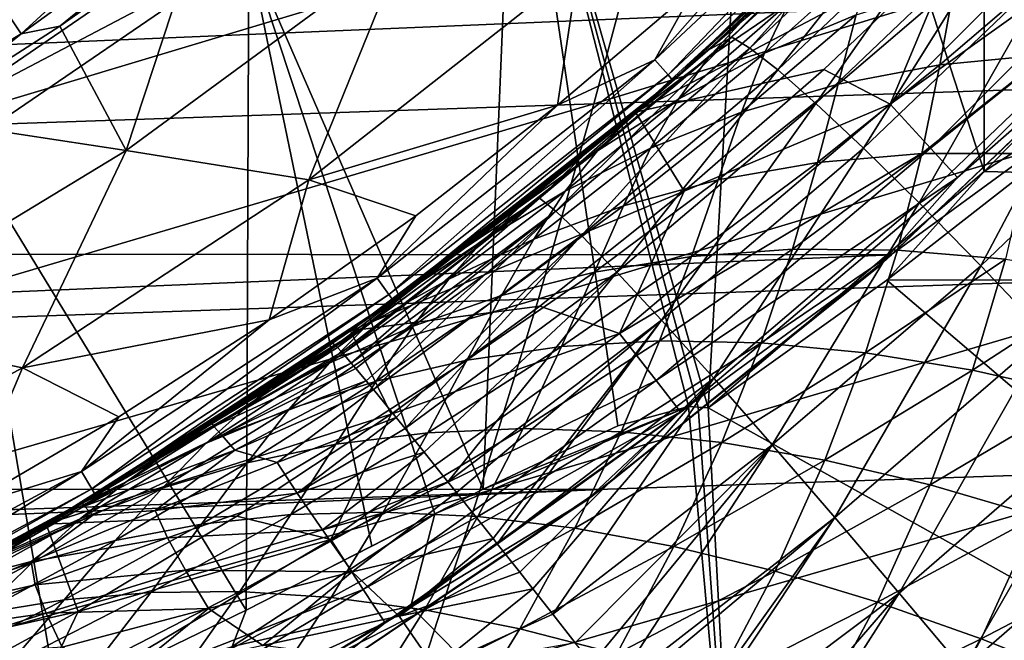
# Model space of a CAD drawing. Header units: metres. Extents: x -24 to 127, y -24 to 24.
# Tile 52 of 151: x 11.09 to 16.46, y -20.12 to -16.74. Entities that reach past the tile are written whole.
import ezdxf

# ---------------------------------------------------------------- set-up
doc = ezdxf.new("R2010")
doc.units = ezdxf.units.M
doc.layers.add('solid_12_381_051_XXX', color=7, linetype='CONTINUOUS')

msp = doc.modelspace()

# ---------------------------------------------------------------- linework, layer by layer
at = {"layer": 'solid_12_381_051_XXX'}
for points in [[(16.34893, -17.569315, 115.500305), (16.349493, -12.367023, 115.500305), (15.133456, -13.827054, 115.500305)], [(16.34893, -17.569315, 115.500305), (17.731642, -16.17366, 115.500305), (16.349493, -12.367023, 115.500305)], [(14.845093, -18.857975, 115.500305), (15.133456, -13.827054, 115.500305), (13.792089, -15.166664, 115.500305)], [(14.845093, -18.857975, 115.500305), (16.34893, -17.569315, 115.500305), (15.133456, -13.827054, 115.500305)], [(13.620584, -19.30126, 115.500305), (13.792089, -15.166664, 115.500305), (12.342207, -16.368656, 115.500305)], [(13.620584, -19.30126, 115.500305), (14.352524, -18.955547, 115.500305), (13.792089, -15.166664, 115.500305)], [(14.791422, -18.854538, 115.500305), (14.845093, -18.857975, 115.500305), (13.792089, -15.166664, 115.500305)], [(14.738108, -18.850935, 115.500305), (14.791422, -18.854538, 115.500305), (13.792089, -15.166664, 115.500305)], [(14.352524, -18.955547, 115.500305), (14.738108, -18.850935, 115.500305), (13.792089, -15.166664, 115.500305)], [(11.103058, -16.820414, 141.621948), (10.988771, -16.647278, 142.08902), (12.436785, -15.595234, 142.08902)], [(12.56613, -15.757429, 141.621948), (11.103058, -16.820414, 141.621948), (12.436785, -15.595234, 142.08902)], [(14.555312, -16.960522, 118.090416), (15.960781, -15.645123, 118.090416), (14.626911, -17.043957, 118.200302)], [(15.485597, -15.906488, 118.050301), (15.960781, -15.645123, 118.090416), (14.555312, -16.960522, 118.090416)], [(15.960781, -15.645123, 118.090416), (16.039293, -15.722087, 118.200302), (14.626911, -17.043957, 118.200302)], [(12.56613, -15.757429, 141.621948), (11.313752, -16.778677, 141.120102), (11.103058, -16.820414, 141.621948)], [(12.56613, -15.757429, 141.621948), (12.074043, -16.24015, 141.120102), (11.313752, -16.778677, 141.120102)], [(14.626911, -17.043957, 118.200302), (16.039293, -15.722087, 118.200302), (14.653082, -17.074459, 118.350304)], [(16.039293, -15.722087, 118.200302), (16.067991, -15.750227, 118.350304), (14.653082, -17.074459, 118.350304)], [(14.841995, -16.910505, 137.850433), (14.653082, -17.074459, 118.350304), (16.067991, -15.750227, 118.350304)], [(15.486069, -16.322735, 137.791199), (14.841995, -16.910505, 137.850433), (16.067991, -15.750227, 118.350304)], [(15.83666, -17.203199, -0.07612), (17.203199, -15.83666, -0.07612), (16.205669, -16.319649)], [(17.442089, -16.056574, -0.293171), (17.203199, -15.83666, -0.07612), (15.83666, -17.203199, -0.07612)], [(10.195258, -16.466034, 120.789749), (10.477964, -16.92263, 119.06263), (11.994682, -15.883664, 119.06263)], [(11.994682, -15.883664, 119.06263), (10.477964, -16.92263, 119.06263), (12.223015, -16.185919, 117.29406)], [(15.9013, -15.917352), (14.449621, -17.246035), (16.205669, -16.319649)], [(14.843998, -16.908747, 92.96315), (14.449621, -17.246035), (15.9013, -15.917352)], [(14.76996, -16.57403, 118.050301), (15.485597, -15.906488, 118.050301), (14.555312, -16.960522, 118.090416)], [(15.383771, -16.419184, 92.220917), (14.843998, -16.908747, 92.96315), (15.9013, -15.917352)], [(15.964093, -15.903777, 138.257477), (14.974809, -16.838528, 138.368927), (15.486069, -16.322735, 137.791199)], [(15.073112, -16.89723, 138.90625), (14.974809, -16.838528, 138.368927), (15.964093, -15.903777, 138.257477)], [(16.069284, -15.953038, 138.794861), (15.073112, -16.89723, 138.90625), (15.964093, -15.903777, 138.257477)], [(15.225701, -17.016741, 139.442505), (15.073112, -16.89723, 138.90625), (16.069284, -15.953038, 138.794861)], [(16.231739, -16.060396, 139.331223), (15.225701, -17.016741, 139.442505), (16.069284, -15.953038, 138.794861)], [(14.223579, -17.200579, 145.578995), (17.868223, -17.07914, 145.592163), (18.092148, -16.01869, 145.685089)], [(14.505766, -16.136295, 145.669464), (14.223579, -17.200579, 145.578995), (18.092148, -16.01869, 145.685089)], [(15.432933, -17.19919, 139.959442), (15.225701, -17.016741, 139.442505), (16.231739, -16.060396, 139.331223)], [(16.45178, -16.228125, 139.848343), (15.432933, -17.19919, 139.959442), (16.231739, -16.060396, 139.331223)], [(17.442089, -16.056574, -0.293171), (15.83666, -17.203199, -0.07612), (16.056574, -17.442089, -0.293171)], [(17.442089, -16.056574, -0.293171), (16.056574, -17.442089, -0.293171), (17.601591, -16.203405, -0.618042)], [(10.549548, -17.326912, 145.561417), (14.223579, -17.200579, 145.578995), (14.505766, -16.136295, 145.669464)], [(10.885841, -16.259485, 145.648621), (10.549548, -17.326912, 145.561417), (14.505766, -16.136295, 145.669464)], [(10.477964, -16.92263, 119.06263), (10.677434, -17.244665, 117.29406), (12.223015, -16.185919, 117.29406)], [(12.342207, -16.368656, 115.500305), (12.223015, -16.185919, 117.29406), (10.677434, -17.244665, 117.29406)], [(17.389391, -16.886208, 115.638359), (17.731642, -16.17366, 115.500305), (16.34893, -17.569315, 115.500305)], [(11.313752, -16.778677, 141.120102), (12.074043, -16.24015, 141.120102), (11.675242, -17.455334, 119.262741)], [(12.074043, -16.24015, 141.120102), (13.183887, -16.345798, 119.262741), (11.675242, -17.455334, 119.262741)], [(15.614361, -16.206522, 93.182076), (14.843998, -16.908747, 92.96315), (15.383771, -16.419184, 92.220917)], [(15.614361, -16.206522, 93.182076), (15.028146, -16.751167, 93.963264), (14.843998, -16.908747, 92.96315)], [(15.437907, -16.415045, 94.701347), (15.028146, -16.751167, 93.963264), (15.614361, -16.206522, 93.182076)], [(15.691468, -17.442659, 140.438095), (15.432933, -17.19919, 139.959442), (16.45178, -16.228125, 139.848343)], [(16.725832, -16.454624, 140.32724), (15.691468, -17.442659, 140.438095), (16.45178, -16.228125, 139.848343)], [(16.056574, -17.442089, -0.293171), (16.203405, -17.601591, -0.618042), (17.601591, -16.203405, -0.618042)], [(17.601591, -16.203405, -0.618042), (16.203405, -17.601591, -0.618042), (17.24897, -16.687511, -1)], [(12.670801, -17.615946, 118.050301), (11.675242, -17.455334, 119.262741), (13.183887, -16.345798, 119.262741)], [(12.670801, -17.615946, 118.050301), (13.183887, -16.345798, 119.262741), (14.138003, -16.462257, 118.050301)], [(14.449621, -17.246035), (15.475082, -17.013567), (16.205669, -16.319649)], [(14.974809, -16.838528, 138.368927), (14.841995, -16.910505, 137.850433), (15.486069, -16.322735, 137.791199)], [(15.83666, -17.203199, -0.07612), (16.205669, -16.319649), (15.475082, -17.013567)], [(10.788756, -17.43136, 115.500305), (12.342207, -16.368656, 115.500305), (10.677434, -17.244665, 117.29406)], [(12.328782, -19.959341, 115.500305), (12.342207, -16.368656, 115.500305), (10.788756, -17.43136, 115.500305)], [(12.328782, -19.959341, 115.500305), (13.013506, -19.6115, 115.500305), (12.342207, -16.368656, 115.500305)], [(13.356116, -19.43578, 115.500305), (13.620584, -19.30126, 115.500305), (12.342207, -16.368656, 115.500305)], [(13.013506, -19.6115, 115.500305), (13.356116, -19.43578, 115.500305), (12.342207, -16.368656, 115.500305)], [(15.754536, -16.385599, 96.845497), (15.151749, -16.925598, 97.533531), (15.285357, -16.650793, 96.152542)], [(15.652477, -16.715343, 98.184868), (15.151749, -16.925598, 97.533531), (15.754536, -16.385599, 96.845497)], [(12.670801, -17.615946, 118.050301), (14.138003, -16.462257, 118.050301), (14.025118, -17.209064, 118.050301)], [(14.138003, -16.462257, 118.050301), (14.76996, -16.57403, 118.050301), (14.025118, -17.209064, 118.050301)], [(15.437907, -16.415045, 94.701347), (14.846769, -16.948822, 95.450035), (15.028146, -16.751167, 93.963264)], [(15.285357, -16.650793, 96.152542), (14.846769, -16.948822, 95.450035), (15.437907, -16.415045, 94.701347)], [(15.994235, -17.740925, 140.860794), (15.691468, -17.442659, 140.438095), (16.725832, -16.454624, 140.32724)], [(17.046391, -16.734175, 140.750244), (15.994235, -17.740925, 140.860794), (16.725832, -16.454624, 140.32724)], [(16.753958, -16.434843, 99.430649), (16.107965, -16.988188, 100.039742), (16.18684, -16.550482, 98.818741)], [(16.690689, -16.932011, 100.603317), (16.107965, -16.988188, 100.039742), (16.753958, -16.434843, 99.430649)], [(14.025118, -17.209064, 118.050301), (14.76996, -16.57403, 118.050301), (14.555312, -16.960522, 118.090416)], [(16.18684, -16.550482, 98.818741), (15.553105, -17.09383, 99.451889), (15.652477, -16.715343, 98.184868)], [(16.107965, -16.988188, 100.039742), (15.553105, -17.09383, 99.451889), (16.18684, -16.550482, 98.818741)], [(-17.344299, -16.587511, -4), (17.319567, -16.613495, -4), (-15.865276, -18.006409, -4)], [(-15.865276, -18.006409, -4), (17.319567, -16.613495, -4), (15.844873, -18.024464, -4)], [(15.844873, -18.024464, -4), (17.319567, -16.613495, -4), (17.24897, -16.687511, -1)], [(11.103058, -16.820414, 141.621948), (9.55059, -17.747969, 141.621948), (10.988771, -16.647278, 142.08902)], [(15.285357, -16.650793, 96.152542), (14.683236, -17.175724, 96.868881), (14.846769, -16.948822, 95.450035)], [(15.151749, -16.925598, 97.533531), (14.683236, -17.175724, 96.868881), (15.285357, -16.650793, 96.152542)], [(15.652477, -16.715343, 98.184868), (15.027591, -17.246588, 98.843292), (15.151749, -16.925598, 97.533531)], [(15.553105, -17.09383, 99.451889), (15.027591, -17.246588, 98.843292), (15.652477, -16.715343, 98.184868)], [(16.203405, -17.601591, -0.618042), (15.774656, -18.08757, -1), (17.24897, -16.687511, -1)], [(15.844873, -18.024464, -4), (17.24897, -16.687511, -1), (15.774656, -18.08757, -1)], [(16.330999, -18.083933, 141.213257), (15.994235, -17.740925, 140.860794), (17.046391, -16.734175, 140.750244)], [(17.402618, -17.057358, 141.103058), (16.330999, -18.083933, 141.213257), (17.046391, -16.734175, 140.750244)], [(10.52948, -17.281639, 141.120102), (11.313752, -16.778677, 141.120102), (11.675242, -17.455334, 119.262741)], [(11.103058, -16.820414, 141.621948), (11.313752, -16.778677, 141.120102), (10.52948, -17.281639, 141.120102)], [(15.028146, -16.751167, 93.963264), (14.265719, -17.399405, 93.732742), (14.843998, -16.908747, 92.96315)], [(15.028146, -16.751167, 93.963264), (14.430315, -17.268497, 94.741951), (14.265719, -17.399405, 93.732742)], [(14.846769, -16.948822, 95.450035), (14.430315, -17.268497, 94.741951), (15.028146, -16.751167, 93.963264)], [(11.103058, -16.820414, 141.621948), (9.722888, -17.747971, 141.120102), (9.55059, -17.747969, 141.621948)], [(11.103058, -16.820414, 141.621948), (10.52948, -17.281639, 141.120102), (9.722888, -17.747971, 141.120102)], [(14.974809, -16.838528, 138.368927), (13.927268, -17.714933, 138.458313), (14.841995, -16.910505, 137.850433)], [(14.015384, -17.785191, 138.998871), (13.927268, -17.714933, 138.458313), (14.974809, -16.838528, 138.368927)], [(15.073112, -16.89723, 138.90625), (14.015384, -17.785191, 138.998871), (14.974809, -16.838528, 138.368927)], [(14.155552, -17.918711, 139.538269), (14.015384, -17.785191, 138.998871), (15.073112, -16.89723, 138.90625)], [(15.225701, -17.016741, 139.442505), (14.155552, -17.918711, 139.538269), (15.073112, -16.89723, 138.90625)], [(17.389391, -16.886208, 115.638359), (16.34893, -17.569315, 115.500305), (16.570026, -17.575264, 115.589691)], [(13.927268, -17.714933, 138.458313), (14.178515, -17.470539, 137.902405), (14.841995, -16.910505, 137.850433)], [(14.841995, -16.910505, 137.850433), (14.178515, -17.470539, 137.902405), (14.653082, -17.074459, 118.350304)], [(14.846769, -16.948822, 95.450035), (14.242168, -17.457355, 96.194817), (14.430315, -17.268497, 94.741951)], [(14.683236, -17.175724, 96.868881), (14.242168, -17.457355, 96.194817), (14.846769, -16.948822, 95.450035)], [(14.843998, -16.908747, 92.96315), (14.265719, -17.399405, 93.732742), (14.449621, -17.246035)], [(15.151749, -16.925598, 97.533531), (14.532231, -17.442812, 98.218033), (14.683236, -17.175724, 96.868881)], [(15.027591, -17.246588, 98.843292), (14.532231, -17.442812, 98.218033), (15.151749, -16.925598, 97.533531)], [(16.690689, -16.932011, 100.603317), (16.008949, -17.472528, 101.189812), (16.107965, -16.988188, 100.039742)], [(16.59853, -17.471741, 101.707848), (16.008949, -17.472528, 101.189812), (16.690689, -16.932011, 100.603317)], [(13.041866, -18.150101, 118.090416), (14.555312, -16.960522, 118.090416), (13.10602, -18.239386, 118.200302)], [(14.025118, -17.209064, 118.050301), (14.555312, -16.960522, 118.090416), (13.041866, -18.150101, 118.090416)], [(14.555312, -16.960522, 118.090416), (14.626911, -17.043957, 118.200302), (13.10602, -18.239386, 118.200302)], [(16.107965, -16.988188, 100.039742), (15.441957, -17.52067, 100.646904), (15.553105, -17.09383, 99.451889)], [(16.008949, -17.472528, 101.189812), (15.441957, -17.52067, 100.646904), (16.107965, -16.988188, 100.039742)], [(13.10602, -18.239386, 118.200302), (14.626911, -17.043957, 118.200302), (13.12947, -18.272028, 118.350304)], [(14.626911, -17.043957, 118.200302), (14.653082, -17.074459, 118.350304), (13.12947, -18.272028, 118.350304)], [(14.348319, -18.117405, 140.058182), (14.155552, -17.918711, 139.538269), (15.225701, -17.016741, 139.442505)], [(15.432933, -17.19919, 139.959442), (14.348319, -18.117405, 140.058182), (15.225701, -17.016741, 139.442505)], [(14.449621, -17.246035), (14.714355, -17.676336), (15.475082, -17.013567)], [(15.83666, -17.203199, -0.07612), (15.475082, -17.013567), (14.714355, -17.676336)], [(16.689562, -18.458845, 141.486145), (16.330999, -18.083933, 141.213257), (17.402618, -17.057358, 141.103058)], [(13.496892, -18.002331, 137.947113), (13.12947, -18.272028, 118.350304), (14.653082, -17.074459, 118.350304)], [(14.178515, -17.470539, 137.902405), (13.496892, -18.002331, 137.947113), (14.653082, -17.074459, 118.350304)], [(13.920336, -18.263428, 145.482666), (17.627323, -18.138655, 145.49321), (17.868223, -17.07914, 145.592163)], [(14.223579, -17.200579, 145.578995), (13.920336, -18.263428, 145.482666), (17.868223, -17.07914, 145.592163)], [(15.553105, -17.09383, 99.451889), (14.899849, -17.615992, 100.08123), (15.027591, -17.246588, 98.843292)], [(15.441957, -17.52067, 100.646904), (14.899849, -17.615992, 100.08123), (15.553105, -17.09383, 99.451889)], [(10.188918, -18.392271, 145.468552), (13.920336, -18.263428, 145.482666), (14.223579, -17.200579, 145.578995)], [(10.549548, -17.326912, 145.561417), (10.188918, -18.392271, 145.468552), (14.223579, -17.200579, 145.578995)], [(12.670801, -17.615946, 118.050301), (14.025118, -17.209064, 118.050301), (13.252438, -17.810844, 118.050301)], [(13.252438, -17.810844, 118.050301), (14.025118, -17.209064, 118.050301), (13.041866, -18.150101, 118.090416)], [(14.683236, -17.175724, 96.868881), (14.065735, -17.677217, 97.579872), (14.242168, -17.457355, 96.194817)], [(14.532231, -17.442812, 98.218033), (14.065735, -17.677217, 97.579872), (14.683236, -17.175724, 96.868881)], [(14.590703, -18.37895, 140.539505), (14.348319, -18.117405, 140.058182), (15.432933, -17.19919, 139.959442)], [(14.361941, -18.452223, -0.07612), (15.83666, -17.203199, -0.07612), (14.714355, -17.676336)], [(16.056574, -17.442089, -0.293171), (15.83666, -17.203199, -0.07612), (14.361941, -18.452223, -0.07612)], [(15.691468, -17.442659, 140.438095), (14.590703, -18.37895, 140.539505), (15.432933, -17.19919, 139.959442)], [(14.449621, -17.246035), (12.896127, -18.437202), (14.714355, -17.676336)], [(13.207175, -18.21594, 95.096901), (12.896127, -18.437202), (14.449621, -17.246035)], [(13.643763, -17.891275, 94.538506), (13.207175, -18.21594, 95.096901), (14.449621, -17.246035)], [(14.265719, -17.399405, 93.732742), (13.643763, -17.891275, 94.538506), (14.449621, -17.246035)], [(14.430315, -17.268497, 94.741951), (13.643763, -17.891275, 94.538506), (14.265719, -17.399405, 93.732742)], [(14.430315, -17.268497, 94.741951), (13.820885, -17.759672, 95.515091), (13.643763, -17.891275, 94.538506)], [(14.242168, -17.457355, 96.194817), (13.820885, -17.759672, 95.515091), (14.430315, -17.268497, 94.741951)], [(15.027591, -17.246588, 98.843292), (14.383944, -17.756271, 99.495941), (14.532231, -17.442812, 98.218033)], [(14.899849, -17.615992, 100.08123), (14.383944, -17.756271, 99.495941), (15.027591, -17.246588, 98.843292)], [(10.52948, -17.281639, 141.120102), (11.675242, -17.455334, 119.262741), (10.07375, -18.426056, 119.262741)], [(9.697616, -21.158199, 115.500305), (11.301012, -20.458458, 115.500305), (10.788756, -17.43136, 115.500305)], [(11.301012, -20.458458, 115.500305), (12.328782, -19.959341, 115.500305), (10.788756, -17.43136, 115.500305)], [(11.11007, -18.64016, 118.050301), (10.07375, -18.426056, 119.262741), (11.675242, -17.455334, 119.262741)], [(11.11007, -18.64016, 118.050301), (11.675242, -17.455334, 119.262741), (12.670801, -17.615946, 118.050301)], [(13.927268, -17.714933, 138.458313), (13.496892, -18.002331, 137.947113), (14.178515, -17.470539, 137.902405)], [(14.242168, -17.457355, 96.194817), (13.623784, -17.941759, 96.932442), (13.820885, -17.759672, 95.515091)], [(14.065735, -17.677217, 97.579872), (13.623784, -17.941759, 96.932442), (14.242168, -17.457355, 96.194817)], [(14.532231, -17.442812, 98.218033), (13.894987, -17.938042, 98.89473), (14.065735, -17.677217, 97.579872)], [(14.383944, -17.756271, 99.495941), (13.894987, -17.938042, 98.89473), (14.532231, -17.442812, 98.218033)], [(16.056574, -17.442089, -0.293171), (14.361941, -18.452223, -0.07612), (14.561377, -18.708458, -0.293171)], [(16.056574, -17.442089, -0.293171), (14.561377, -18.708458, -0.293171), (16.203405, -17.601591, -0.618042)], [(14.876124, -18.696568, 140.964478), (14.590703, -18.37895, 140.539505), (15.691468, -17.442659, 140.438095)], [(15.994235, -17.740925, 140.860794), (14.876124, -18.696568, 140.964478), (15.691468, -17.442659, 140.438095)], [(16.008949, -17.472528, 101.189812), (15.305749, -17.99267, 101.772491), (15.441957, -17.52067, 100.646904)], [(15.876925, -17.997782, 102.27356), (15.305749, -17.99267, 101.772491), (16.008949, -17.472528, 101.189812)], [(16.59853, -17.471741, 101.707848), (15.876925, -17.997782, 102.27356), (16.008949, -17.472528, 101.189812)], [(16.466171, -18.047688, 102.749962), (15.876925, -17.997782, 102.27356), (16.59853, -17.471741, 101.707848)], [(15.441957, -17.52067, 100.646904), (14.75472, -18.032598, 101.24823), (14.899849, -17.615992, 100.08123)], [(15.305749, -17.99267, 101.772491), (14.75472, -18.032598, 101.24823), (15.441957, -17.52067, 100.646904)], [(15.818243, -18.1609, 115.548752), (16.34893, -17.569315, 115.500305), (14.845093, -18.857975, 115.500305)], [(16.570026, -17.575264, 115.589691), (16.34893, -17.569315, 115.500305), (15.818243, -18.1609, 115.548752)], [(16.570026, -17.575264, 115.589691), (15.818243, -18.1609, 115.548752), (22.550098, -18.145266, 115.578072)], [(11.11007, -18.64016, 118.050301), (12.670801, -17.615946, 118.050301), (12.45474, -18.377371, 118.050301)], [(12.670801, -17.615946, 118.050301), (13.252438, -17.810844, 118.050301), (12.45474, -18.377371, 118.050301)], [(14.899849, -17.615992, 100.08123), (14.225842, -18.117413, 100.702591), (14.383944, -17.756271, 99.495941)], [(14.75472, -18.032598, 101.24823), (14.225842, -18.117413, 100.702591), (14.899849, -17.615992, 100.08123)], [(14.561377, -18.708458, -0.293171), (14.694535, -18.879539, -0.618042), (16.203405, -17.601591, -0.618042)], [(16.203405, -17.601591, -0.618042), (14.694535, -18.879539, -0.618042), (15.774656, -18.08757, -1)], [(12.896127, -18.437202), (13.928536, -18.30283), (14.714355, -17.676336)], [(14.065735, -17.677217, 97.579872), (13.431806, -18.156254, 98.281036), (13.623784, -17.941759, 96.932442)], [(13.894987, -17.938042, 98.89473), (13.431806, -18.156254, 98.281036), (14.065735, -17.677217, 97.579872)], [(14.361941, -18.452223, -0.07612), (14.714355, -17.676336), (13.928536, -18.30283)], [(13.927268, -17.714933, 138.458313), (12.826062, -18.528961, 138.5168), (13.496892, -18.002331, 137.947113)], [(12.849125, -18.553988, 138.728226), (12.826062, -18.528961, 138.5168), (13.927268, -17.714933, 138.458313)], [(12.856258, -18.56197, 138.783051), (12.849125, -18.553988, 138.728226), (13.927268, -17.714933, 138.458313)], [(12.901003, -18.613409, 139.066956), (12.856258, -18.56197, 138.783051), (13.927268, -17.714933, 138.458313)], [(14.015384, -17.785191, 138.998871), (12.901003, -18.613409, 139.066956), (13.927268, -17.714933, 138.458313)], [(15.194934, -19.059551, 141.318741), (14.876124, -18.696568, 140.964478), (15.994235, -17.740925, 140.860794)], [(16.330999, -18.083933, 141.213257), (15.194934, -19.059551, 141.318741), (15.994235, -17.740925, 140.860794)], [(12.925644, -18.642378, 139.195251), (12.901003, -18.613409, 139.066956), (14.015384, -17.785191, 138.998871)], [(12.982789, -18.710571, 139.448547), (12.925644, -18.642378, 139.195251), (14.015384, -17.785191, 138.998871)], [(13.021698, -18.757559, 139.59668), (12.982789, -18.710571, 139.448547), (14.015384, -17.785191, 138.998871)], [(14.155552, -17.918711, 139.538269), (13.021698, -18.757559, 139.59668), (14.015384, -17.785191, 138.998871)], [(13.820885, -17.759672, 95.515091), (13.199468, -18.226011, 96.279289), (13.207175, -18.21594, 95.096901)], [(13.623784, -17.941759, 96.932442), (13.199468, -18.226011, 96.279289), (13.820885, -17.759672, 95.515091)], [(13.820885, -17.759672, 95.515091), (13.207175, -18.21594, 95.096901), (13.643763, -17.891275, 94.538506)], [(14.383944, -17.756271, 99.495941), (13.720285, -18.244997, 100.13839), (13.894987, -17.938042, 98.89473)], [(14.225842, -18.117413, 100.702591), (13.720285, -18.244997, 100.13839), (14.383944, -17.756271, 99.495941)], [(12.45474, -18.377371, 118.050301), (13.252438, -17.810844, 118.050301), (13.041866, -18.150101, 118.090416)], [(13.623784, -17.941759, 96.932442), (12.990507, -18.403193, 97.658211), (13.199468, -18.226011, 96.279289)], [(13.431806, -18.156254, 98.281036), (12.990507, -18.403193, 97.658211), (13.623784, -17.941759, 96.932442)], [(13.146604, -18.910273, 139.990143), (13.021698, -18.757559, 139.59668), (14.155552, -17.918711, 139.538269)], [(13.194271, -18.96908, 140.117188), (13.146604, -18.910273, 139.990143), (14.155552, -17.918711, 139.538269)], [(14.348319, -18.117405, 140.058182), (13.194271, -18.96908, 140.117188), (14.155552, -17.918711, 139.538269)], [(13.894987, -17.938042, 98.89473), (13.23873, -18.412056, 99.558983), (13.431806, -18.156254, 98.281036)], [(13.720285, -18.244997, 100.13839), (13.23873, -18.412056, 99.558983), (13.894987, -17.938042, 98.89473)], [(-15.865276, -18.006409, -4), (15.844873, -18.024464, -4), (-14.275176, -19.292933, -4)], [(13.496892, -18.002331, 137.947113), (12.798397, -18.505432, 137.984558), (13.12947, -18.272028, 118.350304)], [(12.814858, -18.517578, 138.380203), (12.798397, -18.505432, 137.984558), (13.496892, -18.002331, 137.947113)], [(12.826062, -18.528961, 138.5168), (12.814858, -18.517578, 138.380203), (13.496892, -18.002331, 137.947113)], [(15.305749, -17.99267, 101.772491), (14.581335, -18.492048, 102.350021), (14.75472, -18.032598, 101.24823)], [(15.134102, -18.503258, 102.8358), (14.581335, -18.492048, 102.350021), (15.305749, -17.99267, 101.772491)], [(15.876925, -17.997782, 102.27356), (15.134102, -18.503258, 102.8358), (15.305749, -17.99267, 101.772491)], [(15.702996, -18.556993, 103.298714), (15.134102, -18.503258, 102.8358), (15.876925, -17.997782, 102.27356)], [(16.466171, -18.047688, 102.749962), (15.702996, -18.556993, 103.298714), (15.876925, -17.997782, 102.27356)], [(-14.275176, -19.292933, -4), (15.844873, -18.024464, -4), (14.26134, -19.303198, -4)], [(14.75472, -18.032598, 101.24823), (14.046485, -18.52359, 101.842606), (14.225842, -18.117413, 100.702591)], [(14.581335, -18.492048, 102.350021), (14.046485, -18.52359, 101.842606), (14.75472, -18.032598, 101.24823)], [(14.26134, -19.303198, -4), (15.844873, -18.024464, -4), (15.774656, -18.08757, -1)], [(16.286419, -18.65221, 103.738304), (15.702996, -18.556993, 103.298714), (16.466171, -18.047688, 102.749962)], [(17.071581, -18.141279, 103.201019), (16.286419, -18.65221, 103.738304), (16.466171, -18.047688, 102.749962)], [(13.298203, -19.098007, 140.363312), (13.194271, -18.96908, 140.117188), (14.348319, -18.117405, 140.058182)], [(13.427751, -19.259745, 140.624847), (13.298203, -19.098007, 140.363312), (14.348319, -18.117405, 140.058182)], [(14.590703, -18.37895, 140.539505), (13.427751, -19.259745, 140.624847), (14.348319, -18.117405, 140.058182)], [(14.225842, -18.117413, 100.702591), (13.53129, -18.597727, 101.315079), (13.720285, -18.244997, 100.13839)], [(14.046485, -18.52359, 101.842606), (13.53129, -18.597727, 101.315079), (14.225842, -18.117413, 100.702591)], [(14.694535, -18.879539, -0.618042), (14.187134, -19.357821, -1), (15.774656, -18.08757, -1)], [(14.26134, -19.303198, -4), (15.774656, -18.08757, -1), (14.187134, -19.357821, -1)], [(15.535548, -19.454382, 141.592926), (15.194934, -19.059551, 141.318741), (16.330999, -18.083933, 141.213257)], [(16.689562, -18.458845, 141.486145), (15.535548, -19.454382, 141.592926), (16.330999, -18.083933, 141.213257)], [(11.43167, -19.205034, 118.090416), (13.041866, -18.150101, 118.090416), (11.487904, -19.299509, 118.200302)], [(12.45474, -18.377371, 118.050301), (13.041866, -18.150101, 118.090416), (11.43167, -19.205034, 118.090416)], [(13.041866, -18.150101, 118.090416), (13.10602, -18.239386, 118.200302), (11.487904, -19.299509, 118.200302)], [(13.431806, -18.156254, 98.281036), (12.780112, -18.613768, 98.967484), (12.990507, -18.403193, 97.658211)], [(13.23873, -18.412056, 99.558983), (12.780112, -18.613768, 98.967484), (13.431806, -18.156254, 98.281036)], [(13.596036, -19.324842, 145.380463), (17.369446, -19.197237, 145.388245), (17.627323, -18.138655, 145.49321)], [(13.920336, -18.263428, 145.482666), (13.596036, -19.324842, 145.380463), (17.627323, -18.138655, 145.49321)], [(20.026081, -21.753372, 115.323517), (15.818243, -18.1609, 115.548752), (14.845093, -18.857975, 115.500305)], [(20.026081, -21.753372, 115.323517), (22.550098, -18.145266, 115.578072), (15.818243, -18.1609, 115.548752)], [(16.882416, -18.787216, 104.154358), (16.286419, -18.65221, 103.738304), (17.071581, -18.141279, 103.201019)], [(13.199468, -18.226011, 96.279289), (12.56488, -18.66885, 97.029617), (12.753639, -18.536306, 95.666443)], [(12.990507, -18.403193, 97.658211), (12.56488, -18.66885, 97.029617), (13.199468, -18.226011, 96.279289)], [(13.207175, -18.21594, 95.096901), (12.753639, -18.536306, 95.666443), (12.896127, -18.437202)], [(13.199468, -18.226011, 96.279289), (12.753639, -18.536306, 95.666443), (13.207175, -18.21594, 95.096901)], [(9.803951, -19.455563, 145.37001), (13.596036, -19.324842, 145.380463), (13.920336, -18.263428, 145.482666)], [(10.188918, -18.392271, 145.468552), (9.803951, -19.455563, 145.37001), (13.920336, -18.263428, 145.482666)], [(11.487904, -19.299509, 118.200302), (13.10602, -18.239386, 118.200302), (11.508458, -19.334047, 118.350304)], [(13.10602, -18.239386, 118.200302), (13.12947, -18.272028, 118.350304), (11.508458, -19.334047, 118.350304)], [(11.692104, -19.223545, 138.064575), (11.508458, -19.334047, 118.350304), (13.12947, -18.272028, 118.350304)], [(12.142621, -18.942196, 138.018143), (11.692104, -19.223545, 138.064575), (13.12947, -18.272028, 118.350304)], [(12.26804, -18.861208, 138.008331), (12.142621, -18.942196, 138.018143), (13.12947, -18.272028, 118.350304)], [(12.798397, -18.505432, 137.984558), (12.26804, -18.861208, 138.008331), (13.12947, -18.272028, 118.350304)], [(13.720285, -18.244997, 100.13839), (13.036777, -18.712446, 100.769974), (13.23873, -18.412056, 99.558983)], [(13.53129, -18.597727, 101.315079), (13.036777, -18.712446, 100.769974), (13.720285, -18.244997, 100.13839)], [(12.896127, -18.437202), (13.117805, -18.892036), (13.928536, -18.30283)], [(14.361941, -18.452223, -0.07612), (13.928536, -18.30283), (13.117805, -18.892036)], [(11.11007, -18.64016, 118.050301), (12.45474, -18.377371, 118.050301), (11.634135, -18.907076, 118.050301)], [(11.634135, -18.907076, 118.050301), (12.45474, -18.377371, 118.050301), (11.43167, -19.205034, 118.090416)], [(13.474972, -19.318926, 140.710251), (13.427751, -19.259745, 140.624847), (14.590703, -18.37895, 140.539505)], [(13.673757, -19.569107, 141.023895), (13.474972, -19.318926, 140.710251), (14.590703, -18.37895, 140.539505)], [(13.696758, -19.598148, 141.05603), (13.673757, -19.569107, 141.023895), (14.590703, -18.37895, 140.539505)], [(14.876124, -18.696568, 140.964478), (13.696758, -19.598148, 141.05603), (14.590703, -18.37895, 140.539505)], [(9.46619, -19.525932, 118.050301), (10.07375, -18.426056, 119.262741), (11.11007, -18.64016, 118.050301)], [(12.896127, -18.437202), (11.239038, -19.491295), (13.117805, -18.892036)], [(11.297625, -19.457998, 97.391289), (11.239038, -19.491295), (12.896127, -18.437202)], [(11.798154, -19.158642, 96.818703), (11.297625, -19.457998, 97.391289), (12.896127, -18.437202)], [(12.283742, -18.850986, 96.242065), (11.798154, -19.158642, 96.818703), (12.896127, -18.437202)], [(12.753639, -18.536306, 95.666443), (12.283742, -18.850986, 96.242065), (12.896127, -18.437202)], [(12.990507, -18.403193, 97.658211), (12.340935, -18.842754, 98.36702), (12.56488, -18.66885, 97.029617)], [(12.780112, -18.613768, 98.967484), (12.340935, -18.842754, 98.36702), (12.990507, -18.403193, 97.658211)], [(13.23873, -18.412056, 99.558983), (12.56357, -18.864607, 100.210312), (12.780112, -18.613768, 98.967484)], [(13.036777, -18.712446, 100.769974), (12.56357, -18.864607, 100.210312), (13.23873, -18.412056, 99.558983)], [(12.789116, -19.575199, -0.07612), (14.361941, -18.452223, -0.07612), (13.117805, -18.892036)], [(14.561377, -18.708458, -0.293171), (14.361941, -18.452223, -0.07612), (12.789116, -19.575199, -0.07612)], [(12.814858, -18.517578, 138.380203), (12.26804, -18.861208, 138.008331), (12.798397, -18.505432, 137.984558)], [(14.581335, -18.492048, 102.350021), (13.837029, -18.969858, 102.922798), (14.046485, -18.52359, 101.842606)], [(14.371397, -18.987457, 103.394409), (13.837029, -18.969858, 102.922798), (14.581335, -18.492048, 102.350021)], [(15.134102, -18.503258, 102.8358), (14.371397, -18.987457, 103.394409), (14.581335, -18.492048, 102.350021)], [(14.920115, -19.045357, 103.84481), (14.371397, -18.987457, 103.394409), (15.134102, -18.503258, 102.8358)], [(15.702996, -18.556993, 103.298714), (14.920115, -19.045357, 103.84481), (15.134102, -18.503258, 102.8358)], [(15.885755, -19.866339, 141.78334), (15.535548, -19.454382, 141.592926), (16.689562, -18.458845, 141.486145)], [(17.057125, -18.851576, 141.675812), (15.885755, -19.866339, 141.78334), (16.689562, -18.458845, 141.486145)], [(12.814858, -18.517578, 138.380203), (12.142621, -18.942196, 138.018143), (12.26804, -18.861208, 138.008331)], [(12.826062, -18.528961, 138.5168), (12.142621, -18.942196, 138.018143), (12.814858, -18.517578, 138.380203)], [(12.152735, -18.959276, 138.423538), (12.142621, -18.942196, 138.018143), (12.826062, -18.528961, 138.5168)], [(12.152735, -18.959276, 138.423538), (12.826062, -18.528961, 138.5168), (12.849125, -18.553988, 138.728226)], [(12.152735, -18.959276, 138.423538), (12.849125, -18.553988, 138.728226), (12.856258, -18.56197, 138.783051)], [(12.56488, -18.66885, 97.029617), (12.283742, -18.850986, 96.242065), (12.753639, -18.536306, 95.666443)], [(14.046485, -18.52359, 101.842606), (13.318545, -18.992752, 102.430954), (13.53129, -18.597727, 101.315079)], [(13.837029, -18.969858, 102.922798), (13.318545, -18.992752, 102.430954), (14.046485, -18.52359, 101.842606)], [(15.481862, -19.142576, 104.273727), (14.920115, -19.045357, 103.84481), (15.702996, -18.556993, 103.298714)], [(16.286419, -18.65221, 103.738304), (15.481862, -19.142576, 104.273727), (15.702996, -18.556993, 103.298714)], [(12.780112, -18.613768, 98.967484), (12.110706, -19.049616, 99.638962), (12.340935, -18.842754, 98.36702)], [(12.56357, -18.864607, 100.210312), (12.110706, -19.049616, 99.638962), (12.780112, -18.613768, 98.967484)], [(12.152735, -18.959276, 138.423538), (12.856258, -18.56197, 138.783051), (12.901003, -18.613409, 139.066956)], [(12.152735, -18.959276, 138.423538), (12.901003, -18.613409, 139.066956), (12.195817, -19.005569, 138.837906)], [(12.195817, -19.005569, 138.837906), (12.901003, -18.613409, 139.066956), (12.925644, -18.642378, 139.195251)], [(13.53129, -18.597727, 101.315079), (12.817437, -19.055981, 101.920174), (13.036777, -18.712446, 100.769974)], [(13.318545, -18.992752, 102.430954), (12.817437, -19.055981, 101.920174), (13.53129, -18.597727, 101.315079)], [(9.46619, -19.525932, 118.050301), (11.11007, -18.64016, 118.050301), (10.786064, -19.402714, 118.050301)], [(11.11007, -18.64016, 118.050301), (11.634135, -18.907076, 118.050301), (10.786064, -19.402714, 118.050301)], [(12.195817, -19.005569, 138.837906), (12.925644, -18.642378, 139.195251), (12.982789, -18.710571, 139.448547)], [(16.054974, -19.277515, 104.681114), (15.481862, -19.142576, 104.273727), (16.286419, -18.65221, 103.738304)], [(16.882416, -18.787216, 104.154358), (16.054974, -19.277515, 104.681114), (16.286419, -18.65221, 103.738304)], [(12.56488, -18.66885, 97.029617), (11.798154, -19.158642, 96.818703), (12.283742, -18.850986, 96.242065)], [(12.56488, -18.66885, 97.029617), (11.915642, -19.089445, 97.760773), (11.798154, -19.158642, 96.818703)], [(12.340935, -18.842754, 98.36702), (11.915642, -19.089445, 97.760773), (12.56488, -18.66885, 97.029617)], [(12.195817, -19.005569, 138.837906), (12.982789, -18.710571, 139.448547), (12.266645, -19.087379, 139.253571)], [(12.266645, -19.087379, 139.253571), (12.982789, -18.710571, 139.448547), (13.021698, -18.757559, 139.59668)], [(13.036777, -18.712446, 100.769974), (12.334609, -19.157627, 101.3927), (12.56357, -18.864607, 100.210312)], [(12.817437, -19.055981, 101.920174), (12.334609, -19.157627, 101.3927), (13.036777, -18.712446, 100.769974)], [(14.561377, -18.708458, -0.293171), (12.789116, -19.575199, -0.07612), (12.96671, -19.847027, -0.293171)], [(14.561377, -18.708458, -0.293171), (12.96671, -19.847027, -0.293171), (14.694535, -18.879539, -0.618042)], [(13.818961, -19.752731, 141.214554), (13.696758, -19.598148, 141.05603), (14.876124, -18.696568, 140.964478)], [(13.890457, -19.843372, 141.298492), (13.818961, -19.752731, 141.214554), (14.876124, -18.696568, 140.964478)], [(13.999301, -19.981621, 141.415009), (13.890457, -19.843372, 141.298492), (14.876124, -18.696568, 140.964478)], [(15.194934, -19.059551, 141.318741), (13.999301, -19.981621, 141.415009), (14.876124, -18.696568, 140.964478)], [(12.266645, -19.087379, 139.253571), (13.021698, -18.757559, 139.59668), (12.496765, -19.154774, 139.715485)], [(12.496765, -19.154774, 139.715485), (13.021698, -18.757559, 139.59668), (13.146604, -18.910273, 139.990143)], [(16.637125, -19.447729, 105.067001), (16.054974, -19.277515, 104.681114), (16.882416, -18.787216, 104.154358)], [(12.340935, -18.842754, 98.36702), (11.675059, -19.260433, 99.0588), (11.915642, -19.089445, 97.760773)], [(12.110706, -19.049616, 99.638962), (11.675059, -19.260433, 99.0588), (12.340935, -18.842754, 98.36702)], [(12.56357, -18.864607, 100.210312), (11.870638, -19.294714, 100.85128), (12.110706, -19.049616, 99.638962)], [(12.334609, -19.157627, 101.3927), (11.870638, -19.294714, 100.85128), (12.56357, -18.864607, 100.210312)], [(12.96671, -19.847027, -0.293171), (13.085286, -20.028521, -0.618042), (14.694535, -18.879539, -0.618042)], [(14.694535, -18.879539, -0.618042), (13.085286, -20.028521, -0.618042), (14.187134, -19.357821, -1)], [(13.224773, -19.938055, 115.42775), (14.738108, -18.850935, 115.500305), (13.356116, -19.43578, 115.500305)], [(15.000684, -21.749676, 115.319359), (14.738108, -18.850935, 115.500305), (13.224773, -19.938055, 115.42775)], [(13.356116, -19.43578, 115.500305), (14.738108, -18.850935, 115.500305), (13.620584, -19.30126, 115.500305)], [(13.620584, -19.30126, 115.500305), (14.738108, -18.850935, 115.500305), (14.352524, -18.955547, 115.500305)], [(15.000684, -21.749676, 115.319359), (14.791422, -18.854538, 115.500305), (14.738108, -18.850935, 115.500305)], [(15.000684, -21.749676, 115.319359), (14.845093, -18.857975, 115.500305), (14.791422, -18.854538, 115.500305)], [(15.000684, -21.749676, 115.319359), (20.026081, -21.753372, 115.323517), (14.845093, -18.857975, 115.500305)], [(17.057125, -18.851576, 141.675812), (16.234095, -20.281076, 141.891846), (15.885755, -19.866339, 141.78334)], [(17.057125, -18.851576, 141.675812), (17.421738, -19.248306, 141.784073), (16.234095, -20.281076, 141.891846)], [(10.786064, -19.402714, 118.050301), (11.634135, -18.907076, 118.050301), (11.43167, -19.205034, 118.090416)], [(11.239038, -19.491295), (12.277993, -19.447803), (13.117805, -18.892036)], [(12.789116, -19.575199, -0.07612), (13.117805, -18.892036), (12.277993, -19.447803)], [(12.496765, -19.154774, 139.715485), (13.146604, -18.910273, 139.990143), (12.606496, -19.322243, 140.100433)], [(12.606496, -19.322243, 140.100433), (13.146604, -18.910273, 139.990143), (13.194271, -18.96908, 140.117188)], [(12.152735, -18.959276, 138.423538), (11.437634, -19.37603, 138.097504), (11.692104, -19.223545, 138.064575)], [(12.152735, -18.959276, 138.423538), (12.195817, -19.005569, 138.837906), (11.437634, -19.37603, 138.097504)], [(12.152735, -18.959276, 138.423538), (11.692104, -19.223545, 138.064575), (12.142621, -18.942196, 138.018143)], [(12.606496, -19.322243, 140.100433), (13.194271, -18.96908, 140.117188), (13.298203, -19.098007, 140.363312)], [(13.837029, -18.969858, 102.922798), (13.074151, -19.425495, 103.491104), (13.318545, -18.992752, 102.430954)], [(13.590125, -19.449944, 103.949287), (13.074151, -19.425495, 103.491104), (13.837029, -18.969858, 102.922798)], [(14.371397, -18.987457, 103.394409), (13.590125, -19.449944, 103.949287), (13.837029, -18.969858, 102.922798)], [(14.118826, -19.512495, 104.387772), (13.590125, -19.449944, 103.949287), (14.371397, -18.987457, 103.394409)], [(14.920115, -19.045357, 103.84481), (14.118826, -19.512495, 104.387772), (14.371397, -18.987457, 103.394409)], [(11.448367, -19.39357, 138.514526), (11.437634, -19.37603, 138.097504), (12.195817, -19.005569, 138.837906)], [(11.448367, -19.39357, 138.514526), (12.195817, -19.005569, 138.837906), (12.266645, -19.087379, 139.253571)], [(13.318545, -18.992752, 102.430954), (12.572209, -19.439333, 103.013992), (12.817437, -19.055981, 101.920174)], [(13.074151, -19.425495, 103.491104), (12.572209, -19.439333, 103.013992), (13.318545, -18.992752, 102.430954)], [(11.915642, -19.089445, 97.760773), (11.251678, -19.487932, 98.472862), (11.297625, -19.457998, 97.391289)], [(11.675059, -19.260433, 99.0588), (11.251678, -19.487932, 98.472862), (11.915642, -19.089445, 97.760773)], [(11.915642, -19.089445, 97.760773), (11.297625, -19.457998, 97.391289), (11.798154, -19.158642, 96.818703)], [(12.110706, -19.049616, 99.638962), (11.424661, -19.462872, 100.298531), (11.675059, -19.260433, 99.0588)], [(11.870638, -19.294714, 100.85128), (11.424661, -19.462872, 100.298531), (12.110706, -19.049616, 99.638962)], [(11.448367, -19.39357, 138.514526), (12.266645, -19.087379, 139.253571), (11.492373, -19.441904, 138.93924)], [(11.492373, -19.441904, 138.93924), (12.266645, -19.087379, 139.253571), (11.832715, -19.417488, 139.460312)], [(12.266645, -19.087379, 139.253571), (12.496765, -19.154774, 139.715485), (11.832715, -19.417488, 139.460312)], [(12.817437, -19.055981, 101.920174), (12.085582, -19.491299, 102.518997), (12.334609, -19.157627, 101.3927)], [(12.572209, -19.439333, 103.013992), (12.085582, -19.491299, 102.518997), (12.817437, -19.055981, 101.920174)], [(14.121518, -20.13719, 141.531082), (13.999301, -19.981621, 141.415009), (15.194934, -19.059551, 141.318741)], [(14.659169, -19.612225, 104.806458), (14.118826, -19.512495, 104.387772), (14.920115, -19.045357, 103.84481)], [(14.211873, -20.252413, 141.607651), (14.121518, -20.13719, 141.531082), (15.194934, -19.059551, 141.318741)], [(14.323959, -20.395578, 141.69252), (14.211873, -20.252413, 141.607651), (15.194934, -19.059551, 141.318741)], [(15.535548, -19.454382, 141.592926), (14.323959, -20.395578, 141.69252), (15.194934, -19.059551, 141.318741)], [(15.481862, -19.142576, 104.273727), (14.659169, -19.612225, 104.806458), (14.920115, -19.045357, 103.84481)], [(12.606496, -19.322243, 140.100433), (13.298203, -19.098007, 140.363312), (12.744574, -19.521696, 140.465912)], [(12.744574, -19.521696, 140.465912), (13.298203, -19.098007, 140.363312), (13.427751, -19.259745, 140.624847)], [(15.209746, -19.747618, 105.205467), (14.659169, -19.612225, 104.806458), (15.481862, -19.142576, 104.273727)], [(16.054974, -19.277515, 104.681114), (15.209746, -19.747618, 105.205467), (15.481862, -19.142576, 104.273727)], [(12.334609, -19.157627, 101.3927), (11.615065, -19.579592, 102.008118), (11.870638, -19.294714, 100.85128)], [(12.085582, -19.491299, 102.518997), (11.615065, -19.579592, 102.008118), (12.334609, -19.157627, 101.3927)], [(11.832715, -19.417488, 139.460312), (12.496765, -19.154774, 139.715485), (12.606496, -19.322243, 140.100433)], [(13.25068, -20.384823, 145.272369), (17.094591, -20.254887, 145.277267), (17.369446, -19.197237, 145.388245)], [(13.596036, -19.324842, 145.380463), (13.25068, -20.384823, 145.272369), (17.369446, -19.197237, 145.388245)], [(9.73667, -20.117496, 118.090416), (11.43167, -19.205034, 118.090416), (9.784565, -20.216459, 118.200302)], [(10.786064, -19.402714, 118.050301), (11.43167, -19.205034, 118.090416), (9.73667, -20.117496, 118.090416)], [(11.43167, -19.205034, 118.090416), (11.487904, -19.299509, 118.200302), (9.784565, -20.216459, 118.200302)], [(11.692104, -19.223545, 138.064575), (11.437634, -19.37603, 138.097504), (11.508458, -19.334047, 118.350304)], [(16.234095, -20.281076, 141.891846), (17.421738, -19.248306, 141.784073), (16.578176, -20.224941, 141.890503)], [(-14.275176, -19.292933, -4), (14.26134, -19.303198, -4), (-12.579165, -20.438396, -4)], [(-12.579165, -20.438396, -4), (14.26134, -19.303198, -4), (12.574455, -20.44149, -4)], [(9.784565, -20.216459, 118.200302), (11.487904, -19.299509, 118.200302), (9.802072, -20.25264, 118.350304)], [(11.487904, -19.299509, 118.200302), (11.508458, -19.334047, 118.350304), (9.802072, -20.25264, 118.350304)], [(11.675059, -19.260433, 99.0588), (10.993894, -19.655403, 99.737122), (11.251678, -19.487932, 98.472862)], [(11.424661, -19.462872, 100.298531), (10.993894, -19.655403, 99.737122), (11.675059, -19.260433, 99.0588)], [(11.870638, -19.294714, 100.85128), (11.161201, -19.701397, 101.483849), (11.424661, -19.462872, 100.298531)], [(11.615065, -19.579592, 102.008118), (11.161201, -19.701397, 101.483849), (11.870638, -19.294714, 100.85128)], [(12.574455, -20.44149, -4), (14.26134, -19.303198, -4), (14.187134, -19.357821, -1)], [(12.744574, -19.521696, 140.465912), (13.427751, -19.259745, 140.624847), (13.474972, -19.318926, 140.710251)], [(15.768523, -19.916351, 105.584915), (15.209746, -19.747618, 105.205467), (16.054974, -19.277515, 104.681114)], [(16.637125, -19.447729, 105.067001), (15.768523, -19.916351, 105.584915), (16.054974, -19.277515, 104.681114)], [(9.394648, -20.516787, 145.265808), (13.25068, -20.384823, 145.272369), (13.596036, -19.324842, 145.380463)], [(9.803951, -19.455563, 145.37001), (9.394648, -20.516787, 145.265808), (13.596036, -19.324842, 145.380463)], [(9.907302, -20.20137, 138.380142), (9.802072, -20.25264, 118.350304), (11.508458, -19.334047, 118.350304)], [(10.397638, -19.953424, 138.274506), (9.907302, -20.20137, 138.380142), (11.508458, -19.334047, 118.350304)], [(10.690472, -19.798077, 138.21785), (10.397638, -19.953424, 138.274506), (11.508458, -19.334047, 118.350304)], [(11.065796, -19.590767, 138.153061), (10.690472, -19.798077, 138.21785), (11.508458, -19.334047, 118.350304)], [(11.437634, -19.37603, 138.097504), (11.065796, -19.590767, 138.153061), (11.508458, -19.334047, 118.350304)], [(11.832715, -19.417488, 139.460312), (12.606496, -19.322243, 140.100433), (11.899264, -19.564825, 139.855759)], [(11.899264, -19.564825, 139.855759), (12.606496, -19.322243, 140.100433), (12.744574, -19.521696, 140.465912)], [(13.085286, -20.028521, -0.618042), (12.497794, -20.489147, -1), (14.187134, -19.357821, -1)], [(12.574455, -20.44149, -4), (14.187134, -19.357821, -1), (12.497794, -20.489147, -1)], [(12.744574, -19.521696, 140.465912), (13.474972, -19.318926, 140.710251), (12.906772, -19.75127, 140.804398)], [(12.906772, -19.75127, 140.804398), (13.474972, -19.318926, 140.710251), (13.673757, -19.569107, 141.023895)], [(11.448367, -19.39357, 138.514526), (10.690472, -19.798077, 138.21785), (11.065796, -19.590767, 138.153061)], [(11.448367, -19.39357, 138.514526), (11.492373, -19.441904, 138.93924), (10.690472, -19.798077, 138.21785)], [(11.448367, -19.39357, 138.514526), (11.065796, -19.590767, 138.153061), (11.437634, -19.37603, 138.097504)], [(11.156923, -19.694344, 139.221603), (11.832715, -19.417488, 139.460312), (11.899264, -19.564825, 139.855759)], [(11.492373, -19.441904, 138.93924), (11.832715, -19.417488, 139.460312), (11.156923, -19.694344, 139.221603)], [(10.70332, -19.815212, 138.648972), (10.690472, -19.798077, 138.21785), (11.492373, -19.441904, 138.93924)], [(10.70332, -19.815212, 138.648972), (11.492373, -19.441904, 138.93924), (11.156923, -19.694344, 139.221603)], [(11.424661, -19.462872, 100.298531), (10.723228, -19.852581, 100.948555), (10.993894, -19.655403, 99.737122)], [(11.161201, -19.701397, 101.483849), (10.723228, -19.852581, 100.948555), (11.424661, -19.462872, 100.298531)], [(11.297625, -19.457998, 97.391289), (10.782535, -19.748087, 97.957504), (11.239038, -19.491295)], [(11.251678, -19.487932, 98.472862), (10.782535, -19.748087, 97.957504), (11.297625, -19.457998, 97.391289)], [(11.239038, -19.491295), (11.41402, -19.967236), (12.277993, -19.447803)], [(12.789116, -19.575199, -0.07612), (12.277993, -19.447803), (11.41402, -19.967236)], [(12.572209, -19.439333, 103.013992), (11.80878, -19.862745, 103.592125), (12.085582, -19.491299, 102.518997)], [(12.293985, -19.858606, 104.055115), (11.80878, -19.862745, 103.592125), (12.572209, -19.439333, 103.013992)], [(12.252864, -20.158234, 115.451004), (13.356116, -19.43578, 115.500305), (12.328782, -19.959341, 115.500305)], [(12.252864, -20.158234, 115.451004), (13.224773, -19.938055, 115.42775), (13.356116, -19.43578, 115.500305)], [(13.074151, -19.425495, 103.491104), (12.293985, -19.858606, 104.055115), (12.572209, -19.439333, 103.013992)], [(12.791553, -19.8906, 104.500351), (12.293985, -19.858606, 104.055115), (13.074151, -19.425495, 103.491104)], [(12.328782, -19.959341, 115.500305), (13.356116, -19.43578, 115.500305), (13.013506, -19.6115, 115.500305)], [(13.590125, -19.449944, 103.949287), (12.791553, -19.8906, 104.500351), (13.074151, -19.425495, 103.491104)], [(13.300357, -19.958515, 104.927284), (12.791553, -19.8906, 104.500351), (13.590125, -19.449944, 103.949287)], [(14.118826, -19.512495, 104.387772), (13.300357, -19.958515, 104.927284), (13.590125, -19.449944, 103.949287)], [(14.359653, -20.441221, 141.7173), (14.323959, -20.395578, 141.69252), (15.535548, -19.454382, 141.592926)], [(14.606281, -20.757231, 141.860809), (14.359653, -20.441221, 141.7173), (15.535548, -19.454382, 141.592926)], [(14.642118, -20.803236, 141.877808), (14.606281, -20.757231, 141.860809), (15.535548, -19.454382, 141.592926)], [(15.885755, -19.866339, 141.78334), (14.642118, -20.803236, 141.877808), (15.535548, -19.454382, 141.592926)], [(16.333637, -20.115398, 105.945671), (15.768523, -19.916351, 105.584915), (16.637125, -19.447729, 105.067001)], [(17.226187, -19.650019, 105.432213), (16.333637, -20.115398, 105.945671), (16.637125, -19.447729, 105.067001)], [(11.239038, -19.491295), (9.504543, -20.393824), (11.41402, -19.967236)], [(9.705666, -20.299017, 99.090096), (9.504543, -20.393824), (11.239038, -19.491295)], [(10.251903, -20.028692, 98.523575), (9.705666, -20.299017, 99.090096), (11.239038, -19.491295)], [(10.782535, -19.748087, 97.957504), (10.251903, -20.028692, 98.523575), (11.239038, -19.491295)], [(11.251678, -19.487932, 98.472862), (10.573942, -19.863634, 99.169952), (10.782535, -19.748087, 97.957504)], [(10.993894, -19.655403, 99.737122), (10.573942, -19.863634, 99.169952), (11.251678, -19.487932, 98.472862)], [(12.085582, -19.491299, 102.518997), (11.337049, -19.902918, 103.112228), (11.615065, -19.579592, 102.008118)], [(11.80878, -19.862745, 103.592125), (11.337049, -19.902918, 103.112228), (12.085582, -19.491299, 102.518997)], [(11.899264, -19.564825, 139.855759), (12.744574, -19.521696, 140.465912), (11.997902, -19.742258, 140.238663)], [(11.997902, -19.742258, 140.238663), (12.744574, -19.521696, 140.465912), (12.906772, -19.75127, 140.804398)], [(13.819522, -20.061464, 105.335976), (13.300357, -19.958515, 104.927284), (14.118826, -19.512495, 104.387772)], [(14.659169, -19.612225, 104.806458), (13.819522, -20.061464, 105.335976), (14.118826, -19.512495, 104.387772)], [(11.615065, -19.579592, 102.008118), (10.879505, -19.977448, 102.617188), (11.161201, -19.701397, 101.483849)], [(11.337049, -19.902918, 103.112228), (10.879505, -19.977448, 102.617188), (11.615065, -19.579592, 102.008118)], [(11.128927, -20.564457, -0.07612), (12.789116, -19.575199, -0.07612), (11.41402, -19.967236)], [(12.96671, -19.847027, -0.293171), (12.789116, -19.575199, -0.07612), (11.128927, -20.564457, -0.07612)], [(11.156923, -19.694344, 139.221603), (11.899264, -19.564825, 139.855759), (11.179492, -19.821739, 139.627136)], [(11.179492, -19.821739, 139.627136), (11.899264, -19.564825, 139.855759), (11.997902, -19.742258, 140.238663)], [(12.906772, -19.75127, 140.804398), (13.673757, -19.569107, 141.023895), (13.162337, -19.992012, 141.126266)], [(13.162337, -19.992012, 141.126266), (13.673757, -19.569107, 141.023895), (13.696758, -19.598148, 141.05603)], [(13.162337, -19.992012, 141.126266), (13.696758, -19.598148, 141.05603), (13.818961, -19.752731, 141.214554)], [(14.34787, -20.198, 105.726692), (13.819522, -20.061464, 105.335976), (14.659169, -19.612225, 104.806458)], [(15.209746, -19.747618, 105.205467), (14.34787, -20.198, 105.726692), (14.659169, -19.612225, 104.806458)], [(16.903246, -20.340633, 106.289452), (16.333637, -20.115398, 105.945671), (17.226187, -19.650019, 105.432213)], [(11.161201, -19.701397, 101.483849), (10.436658, -20.0837, 102.109238), (10.723228, -19.852581, 100.948555)], [(10.879505, -19.977448, 102.617188), (10.436658, -20.0837, 102.109238), (11.161201, -19.701397, 101.483849)], [(10.471868, -19.982611, 138.997314), (11.156923, -19.694344, 139.221603), (11.179492, -19.821739, 139.627136)], [(10.70332, -19.815212, 138.648972), (11.156923, -19.694344, 139.221603), (10.471868, -19.982611, 138.997314)], [(11.179492, -19.821739, 139.627136), (11.997902, -19.742258, 140.238663), (11.238256, -19.976665, 140.026764)], [(11.238256, -19.976665, 140.026764), (11.997902, -19.742258, 140.238663), (12.123163, -19.949821, 140.600754)], [(11.997902, -19.742258, 140.238663), (12.906772, -19.75127, 140.804398), (12.123163, -19.949821, 140.600754)], [(12.123163, -19.949821, 140.600754), (12.906772, -19.75127, 140.804398), (12.419912, -20.152184, 140.965866)], [(12.906772, -19.75127, 140.804398), (13.162337, -19.992012, 141.126266), (12.419912, -20.152184, 140.965866)], [(13.162337, -19.992012, 141.126266), (13.818961, -19.752731, 141.214554), (13.890457, -19.843372, 141.298492)], [(14.883616, -20.365904, 106.099663), (14.34787, -20.198, 105.726692), (15.209746, -19.747618, 105.205467)], [(15.768523, -19.916351, 105.584915), (14.883616, -20.365904, 106.099663), (15.209746, -19.747618, 105.205467)], [(10.449821, -20.090057, 139.412506), (11.179492, -19.821739, 139.627136), (11.238256, -19.976665, 140.026764)], [(10.471868, -19.982611, 138.997314), (11.179492, -19.821739, 139.627136), (10.449821, -20.090057, 139.412506)], [(12.96671, -19.847027, -0.293171), (11.128927, -20.564457, -0.07612), (11.283468, -20.850021, -0.293171)], [(12.96671, -19.847027, -0.293171), (11.283468, -20.850021, -0.293171), (13.085286, -20.028521, -0.618042)], [(13.162337, -19.992012, 141.126266), (13.890457, -19.843372, 141.298492), (13.356165, -20.273037, 141.389496)], [(13.356165, -20.273037, 141.389496), (13.890457, -19.843372, 141.298492), (13.999301, -19.981621, 141.415009)], [(59.841751, -19.867161, 145.14682), (1.109345, -22.166018, 145.039566), (59.851875, -20.189493, 145.038406)], [(55.963516, -19.998268, 145.153839), (1.109345, -22.166018, 145.039566), (59.841751, -19.867161, 145.14682)], [(11.80878, -19.862745, 103.592125), (11.029464, -20.262745, 104.165375), (11.337049, -19.902918, 103.112228)], [(11.49763, -20.268963, 104.614571), (11.029464, -20.262745, 104.165375), (11.80878, -19.862745, 103.592125)], [(12.293985, -19.858606, 104.055115), (11.49763, -20.268963, 104.614571), (11.80878, -19.862745, 103.592125)], [(11.976661, -20.309244, 105.047104), (11.49763, -20.268963, 104.614571), (12.293985, -19.858606, 104.055115)], [(12.791553, -19.8906, 104.500351), (11.976661, -20.309244, 105.047104), (12.293985, -19.858606, 104.055115)], [(12.465596, -20.383339, 105.462616), (11.976661, -20.309244, 105.047104), (12.791553, -19.8906, 104.500351)], [(13.300357, -19.958515, 104.927284), (12.465596, -20.383339, 105.462616), (12.791553, -19.8906, 104.500351)], [(14.84943, -21.06979, 141.958069), (14.642118, -20.803236, 141.877808), (15.885755, -19.866339, 141.78334)], [(14.84943, -21.06979, 141.958069), (15.885755, -19.866339, 141.78334), (14.998885, -21.262371, 141.997421)], [(15.885755, -19.866339, 141.78334), (16.234095, -20.281076, 141.891846), (14.998885, -21.262371, 141.997421)], [(11.337049, -19.902918, 103.112228), (10.573116, -20.29055, 103.700134), (10.879505, -19.977448, 102.617188)], [(11.029464, -20.262745, 104.165375), (10.573116, -20.29055, 103.700134), (11.337049, -19.902918, 103.112228)], [(11.238256, -19.976665, 140.026764), (12.123163, -19.949821, 140.600754), (11.326525, -20.161043, 140.411606)], [(11.326525, -20.161043, 140.411606), (12.123163, -19.949821, 140.600754), (11.666541, -20.321791, 140.81691)], [(12.252864, -20.158234, 115.451004), (11.632915, -20.904856, 115.365982), (13.224773, -19.938055, 115.42775)], [(15.000684, -21.749676, 115.319359), (13.224773, -19.938055, 115.42775), (11.632915, -20.904856, 115.365982)], [(12.123163, -19.949821, 140.600754), (12.419912, -20.152184, 140.965866), (11.666541, -20.321791, 140.81691)], [(15.42514, -20.562302, 106.455765), (14.883616, -20.365904, 106.099663), (15.768523, -19.916351, 105.584915)], [(16.333637, -20.115398, 105.945671), (15.42514, -20.562302, 106.455765), (15.768523, -19.916351, 105.584915)], [(55.963516, -19.998268, 145.153839), (52.034367, -20.130415, 145.153961), (1.109345, -22.166018, 145.039566)], [(9.504543, -20.393824), (10.531027, -20.447254), (11.41402, -19.967236)], [(10.449821, -20.090057, 139.412506), (11.238256, -19.976665, 140.026764), (10.468369, -20.221893, 139.828201)], [(10.468369, -20.221893, 139.828201), (11.238256, -19.976665, 140.026764), (11.326525, -20.161043, 140.411606)], [(11.128927, -20.564457, -0.07612), (11.41402, -19.967236), (10.531027, -20.447254)], [(12.252864, -20.158234, 115.451004), (12.328782, -19.959341, 115.500305), (11.301012, -20.458458, 115.500305)], [(12.419912, -20.152184, 140.965866), (13.162337, -19.992012, 141.126266), (13.356165, -20.273037, 141.389496)], [(12.963727, -20.490339, 105.861343), (12.465596, -20.383339, 105.462616), (13.300357, -19.958515, 104.927284)], [(13.819522, -20.061464, 105.335976), (12.963727, -20.490339, 105.861343), (13.300357, -19.958515, 104.927284)], [(13.356165, -20.273037, 141.389496), (13.999301, -19.981621, 141.415009), (14.121518, -20.13719, 141.531082)], [(11.283468, -20.850021, -0.293171), (11.386651, -21.040688, -0.618042), (13.085286, -20.028521, -0.618042)], [(13.085286, -20.028521, -0.618042), (11.386651, -21.040688, -0.618042), (12.497794, -20.489147, -1)], [(13.470056, -20.62882, 106.243675), (12.963727, -20.490339, 105.861343), (13.819522, -20.061464, 105.335976)], [(14.34787, -20.198, 105.726692), (13.470056, -20.62882, 106.243675), (13.819522, -20.061464, 105.335976)], [(15.970821, -20.783283, 106.796669), (15.42514, -20.562302, 106.455765), (16.333637, -20.115398, 105.945671)], [(16.903246, -20.340633, 106.289452), (15.970821, -20.783283, 106.796669), (16.333637, -20.115398, 105.945671)]]:
    msp.add_3dface(points, dxfattribs=at)

doc.saveas('drawing.dxf')
